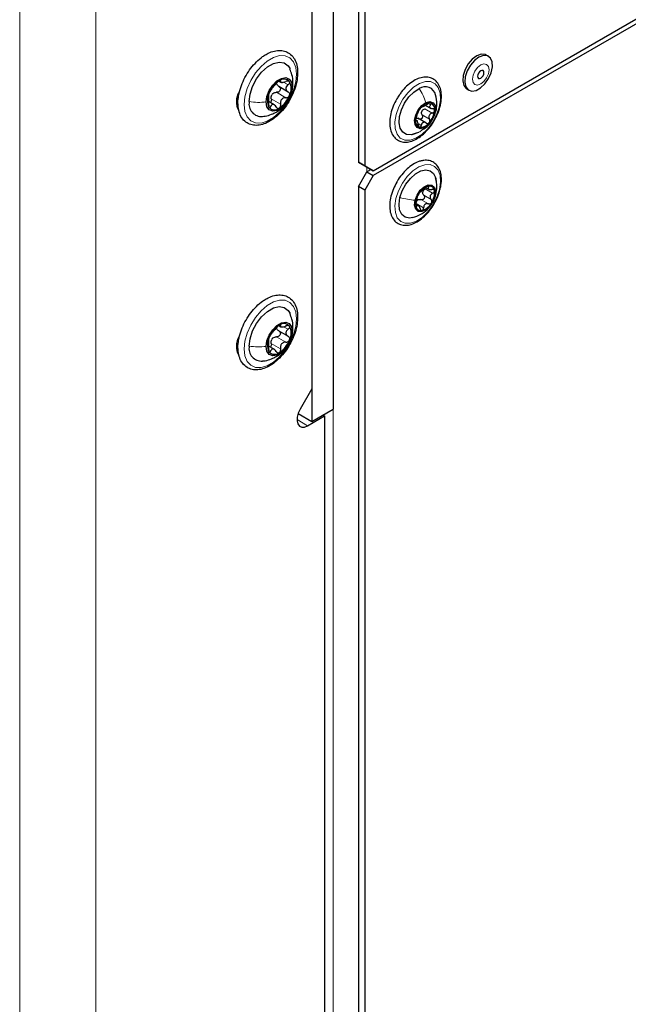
# Paper-space layout 'Blatt4' of a CAD drawing. Header units: millimetres. Extents: x 5 to 418, y 2 to 292.
# Tile 92 of 117: x 318 to 335, y 116 to 143. Entities that reach past the tile are written whole.
import ezdxf

# ---------------------------------------------------------------- set-up
doc = ezdxf.new("R2010")
doc.units = ezdxf.units.MM

psp = doc.layouts.new('Blatt4')

# ---------------------------------------------------------------- linework, layer by layer
at = {"color": 7, "linetype": 'Continuous', "lineweight": 18}
for p, q in [((318.065, 86.373), (318.065, 218.38)), ((320.186, 218.38), (320.186, 86.373)), ((326.786, 96.375), (326.786, 213.004)), ((325.304, 141.312), (325.328, 141.298)), ((325.412, 141.266), (325.538, 141.194)), ((325.666, 141.245), (325.652, 141.134)), ((325.214, 140.984), (325.474, 140.834)), ((324.099, 140.686), (324.145, 140.659)), ((324.988, 140.63), (325.054, 140.592)), ((325.069, 140.803), (325.328, 140.653)), ((329.439, 140.672), (329.499, 140.638)), ((329.266, 140.354), (329.472, 140.235)), ((329.342, 140.526), (329.548, 140.407)), ((329.086, 140.199), (329.101, 140.19)), ((329.172, 140.106), (329.244, 140.064)), ((327.729, 138.903), (327.729, 138.767)), ((329.311, 138.123), (329.518, 138.004)), ((329.353, 138.295), (329.559, 138.176)), ((329.413, 138.363), (329.447, 138.343)), ((329.647, 138.145), (329.627, 138.092)), ((329.103, 137.89), (329.309, 137.771)), ((329.235, 137.999), (329.441, 137.879)), ((329.104, 137.823), (329.12, 137.814)), ((325.304, 134.507), (325.328, 134.494)), ((325.412, 134.462), (325.538, 134.389)), ((325.666, 134.44), (325.652, 134.329)), ((325.069, 133.998), (325.328, 133.849)), ((325.214, 134.179), (325.474, 134.03)), ((324.099, 133.881), (324.145, 133.854)), ((324.988, 133.826), (325.054, 133.788)), ((326.079, 131.704), (325.784, 131.874))]:
    psp.add_line(p, q, dxfattribs=at)
at = {"color": 7, "linetype": 'Continuous', "lineweight": 25}
for p, q in [((326.786, 213.548), (326.786, 132.166)), ((326.196, 213.208), (326.196, 131.826)), ((326.196, 212.319), (326.196, 132.729)), ((327.493, 187.487), (327.493, 139.039)), ((327.67, 187.385), (327.67, 138.937)), ((327.905, 138.801), (347.044, 149.85)), ((347.044, 149.714), (327.905, 138.665)), ((331.112, 141.987), (331.053, 142.021)), ((325.275, 141.152), (325.536, 141.001)), ((325.286, 141.295), (325.334, 141.266)), ((324.172, 140.991), (324.18, 140.987)), ((330.509, 141.078), (330.568, 141.044)), ((324.108, 140.786), (324.149, 140.81)), ((325.144, 140.639), (324.994, 140.726)), ((325.518, 140.738), (325.541, 140.778)), ((329.364, 140.625), (329.52, 140.535)), ((329.139, 140.185), (329.085, 140.216)), ((329.372, 140.134), (329.144, 140.266)), ((328.986, 139.807), (329.176, 139.873)), ((327.493, 139.039), (327.67, 138.937)), ((327.729, 138.903), (327.493, 139.039)), ((327.67, 138.937), (327.905, 138.801)), ((327.493, 138.359), (327.729, 138.767)), ((327.905, 138.665), (327.67, 138.257)), ((327.905, 138.801), (327.729, 138.903)), ((327.846, 138.835), (327.729, 138.767)), ((327.729, 138.767), (327.905, 138.665)), ((327.67, 138.257), (327.493, 138.359)), ((327.493, 138.359), (327.493, 108.215)), ((327.67, 138.257), (327.67, 108.113)), ((329.365, 138.337), (329.452, 138.287)), ((329.162, 137.832), (329.09, 137.874)), ((325.275, 134.347), (325.536, 134.196)), ((325.286, 134.49), (325.334, 134.462)), ((324.108, 133.982), (324.149, 134.005)), ((324.172, 134.187), (324.18, 134.183)), ((325.144, 133.835), (324.994, 133.921)), ((325.518, 133.933), (325.541, 133.973)), ((326.196, 132.729), (325.87, 132.164)), ((326.196, 131.826), (326.786, 132.166)), ((325.816, 132.046), (326.196, 131.826)), ((326.079, 131.704), (326.55, 131.976)), ((326.55, 131.976), (326.503, 132.003)), ((326.55, 131.976), (326.55, 94.997))]:
    psp.add_line(p, q, dxfattribs=at)
at = {"color": 7, "linetype": 'Continuous', "lineweight": 18, "flags": 128}
for points in [[(325.772, 141.489), (325.751, 141.275), (325.689, 141.048), (325.588, 140.823), (325.457, 140.612), (325.301, 140.428), (325.13, 140.28), (324.953, 140.178), (324.782, 140.128), (324.626, 140.133), (324.495, 140.192), (324.395, 140.301), (324.332, 140.455), (324.311, 140.645), (324.332, 140.859), (324.395, 141.086), (324.495, 141.311), (324.626, 141.522), (324.782, 141.706), (324.953, 141.854), (325.13, 141.955), (325.301, 142.005), (325.457, 142.001), (325.588, 141.942), (325.689, 141.833), (325.751, 141.678), (325.772, 141.489)], [(330.687, 141.258), (330.737, 141.201), (330.811, 141.187), (330.899, 141.217), (330.986, 141.288), (331.061, 141.388), (331.11, 141.503), (331.128, 141.614), (331.11, 141.705), (331.061, 141.762), (330.986, 141.776), (330.899, 141.746), (330.811, 141.675), (330.737, 141.575), (330.687, 141.461), (330.67, 141.349), (330.687, 141.258)], [(329.092, 139.706), (328.93, 139.652), (328.782, 139.654), (328.659, 139.712), (328.568, 139.82), (328.517, 139.973), (328.508, 140.16), (328.543, 140.368), (328.619, 140.582), (328.73, 140.789), (328.869, 140.974), (329.027, 141.124), (329.193, 141.23), (329.356, 141.283), (329.504, 141.282), (329.627, 141.224), (329.717, 141.115), (329.769, 140.962), (329.777, 140.776), (329.742, 140.568), (329.667, 140.354), (329.556, 140.147), (329.416, 139.962), (329.258, 139.812), (329.092, 139.706)], [(329.748, 138.278), (329.677, 138.064), (329.569, 137.855), (329.433, 137.667), (329.276, 137.513), (329.111, 137.402), (328.947, 137.342), (328.797, 137.338), (328.671, 137.389), (328.576, 137.493), (328.521, 137.641), (328.507, 137.825), (328.537, 138.031), (328.608, 138.245), (328.716, 138.453), (328.853, 138.641), (329.009, 138.796), (329.175, 138.907), (329.338, 138.967), (329.488, 138.971), (329.615, 138.92), (329.709, 138.816), (329.765, 138.668), (329.778, 138.484), (329.748, 138.278)], [(325.772, 134.684), (325.751, 134.47), (325.689, 134.244), (325.588, 134.019), (325.457, 133.808), (325.301, 133.623), (325.13, 133.476), (324.953, 133.374), (324.782, 133.324), (324.626, 133.328), (324.495, 133.387), (324.395, 133.497), (324.332, 133.651), (324.311, 133.841), (324.332, 134.055), (324.395, 134.281), (324.495, 134.506), (324.626, 134.717), (324.782, 134.902), (324.953, 135.049), (325.13, 135.151), (325.301, 135.201), (325.457, 135.196), (325.588, 135.138), (325.689, 135.028), (325.751, 134.874), (325.772, 134.684)]]:
    psp.add_lwpolyline(points, dxfattribs=at)
at = {"color": 7, "linetype": 'Continuous', "lineweight": 25, "flags": 128}
for points in [[(331.053, 142.021), (331.023, 142.035), (330.913, 142.043), (330.789, 141.998), (330.663, 141.905), (330.551, 141.773), (330.463, 141.617), (330.41, 141.453), (330.397, 141.3), (330.425, 141.174)], [(330.484, 141.14), (330.552, 141.055), (330.65, 141.02), (330.769, 141.038), (330.895, 141.108), (331.016, 141.222), (331.118, 141.368), (331.189, 141.53), (331.223, 141.691), (331.215, 141.832), (331.166, 141.939), (331.082, 142.001), (330.972, 142.009), (330.848, 141.964), (330.722, 141.871), (330.61, 141.739), (330.522, 141.583), (330.469, 141.419), (330.456, 141.266), (330.484, 141.14)], [(324.452, 140.727), (324.476, 140.932), (324.546, 141.149), (324.656, 141.358), (324.797, 141.545), (324.958, 141.692), (325.125, 141.789), (325.286, 141.827), (325.427, 141.804), (325.537, 141.721), (325.589, 141.635)], [(330.817, 141.395), (330.836, 141.373), (330.865, 141.368), (330.899, 141.38), (330.933, 141.407), (330.961, 141.446), (330.98, 141.49), (330.987, 141.533), (330.98, 141.568), (330.961, 141.59), (330.933, 141.595), (330.899, 141.584), (330.865, 141.556), (330.836, 141.518), (330.817, 141.473), (330.81, 141.431), (330.817, 141.395)], [(324.926, 140.715), (324.948, 140.871), (325.011, 141.033), (325.108, 141.182), (325.226, 141.3), (325.352, 141.373), (325.471, 141.392), (325.567, 141.354), (325.63, 141.264), (325.652, 141.134)], [(325.652, 141.134), (325.63, 140.978), (325.567, 140.815), (325.471, 140.666), (325.352, 140.548), (325.226, 140.475), (325.108, 140.456), (325.011, 140.494), (324.948, 140.584), (324.926, 140.715)], [(330.425, 141.174), (330.493, 141.089), (330.509, 141.078)], [(324.156, 140.953), (324.169, 140.946), (324.171, 140.945)], [(329.102, 139.847), (328.958, 139.802), (328.829, 139.81), (328.725, 139.872), (328.655, 139.982), (328.625, 140.131), (328.637, 140.308), (328.69, 140.497), (328.779, 140.685), (328.898, 140.854), (329.037, 140.993), (329.184, 141.089)], [(329.326, 140), (329.216, 139.972), (329.127, 140.002), (329.072, 140.085), (329.058, 140.208), (329.089, 140.352), (329.16, 140.496), (329.259, 140.617), (329.372, 140.698)], [(329.372, 140.698), (329.482, 140.725), (329.571, 140.695), (329.626, 140.613), (329.64, 140.49), (329.609, 140.346), (329.538, 140.202), (329.439, 140.08), (329.326, 140)], [(328.649, 138.054), (328.714, 138.244), (328.814, 138.427), (328.94, 138.588), (329.083, 138.714), (329.23, 138.795), (329.371, 138.824), (329.493, 138.798), (329.586, 138.721), (329.644, 138.597), (329.661, 138.473)], [(329.071, 137.979), (329.127, 138.125), (329.216, 138.258), (329.326, 138.358), (329.439, 138.408), (329.538, 138.401), (329.609, 138.339), (329.64, 138.23), (329.627, 138.092)], [(329.008, 137.498), (328.915, 137.485), (328.793, 137.51), (328.699, 137.588), (328.641, 137.712), (328.624, 137.871), (328.649, 138.054)], [(329.627, 138.092), (329.571, 137.945), (329.482, 137.812), (329.372, 137.713), (329.259, 137.663), (329.16, 137.67), (329.089, 137.732), (329.058, 137.84), (329.071, 137.979)], [(324.452, 133.922), (324.476, 134.128), (324.546, 134.344), (324.656, 134.554), (324.797, 134.74), (324.958, 134.888), (325.125, 134.984), (325.286, 135.023), (325.427, 134.999), (325.537, 134.916), (325.589, 134.83)], [(324.926, 133.91), (324.948, 134.066), (325.011, 134.228), (325.108, 134.378), (325.226, 134.496), (325.352, 134.569), (325.471, 134.587), (325.567, 134.55), (325.63, 134.46), (325.652, 134.329)], [(325.652, 134.329), (325.63, 134.173), (325.567, 134.011), (325.471, 133.861), (325.352, 133.743), (325.226, 133.67), (325.108, 133.652), (325.011, 133.69), (324.948, 133.779), (324.926, 133.91)], [(324.156, 134.148), (324.169, 134.141), (324.171, 134.14)], [(325.87, 132.164), (325.819, 132.054), (325.79, 131.944), (325.785, 131.841), (325.806, 131.757), (325.851, 131.697), (325.915, 131.667), (325.993, 131.669), (326.079, 131.704)]]:
    psp.add_lwpolyline(points, dxfattribs=at)
at = {"color": 7, "linetype": 'Continuous', "lineweight": 25}
for centre, radius, start, end in [((325.675, 140.702), 0.716, 122.638, 159.7729), ((325.419, 141.146), 0.205, 40.5328, 129.2482), ((325.194, 141.089), 0.426, 333.4364, 26.5636), ((329.352, 140.84), 0.3, 13.9154, 124.1076), ((324.591, 140.725), 0.496, 147.562, 209.9846), ((325.384, 140.759), 0.426, 153.4364, 206.5636), ((325.301, 140.77), 0.263, 135.2838, 147.1271), ((324.903, 141.146), 0.716, 302.638, 339.7729), ((324.802, 140.664), 0.355, 169.7453, 273.6168), ((329.484, 140.383), 0.305, 87.1268, 144.6621), ((329.438, 140.518), 0.18, 346.7578, 70.0586), ((325.159, 140.702), 0.205, 220.5328, 309.2482), ((329.678, 140.16), 0.596, 137.9502, 174.2104), ((329.458, 140.369), 0.218, 149.3046, 162.856), ((329.02, 140.537), 0.596, 317.9502, 354.2104), ((329.26, 140.179), 0.18, 166.7578, 250.0586), ((329.214, 140.315), 0.305, 267.1268, 324.6621), ((329.581, 137.882), 0.495, 145.857, 187.061), ((329.564, 137.948), 0.447, 107.4129, 151.62), ((329.459, 138.174), 0.181, 158.7669, 174.1511), ((329.465, 138.233), 0.144, 6.2418, 103.7145), ((329.117, 138.188), 0.495, 325.857, 7.061), ((329.244, 137.86), 0.163, 121.2642, 137.7687), ((329.134, 138.123), 0.447, 287.4129, 331.62), ((329.233, 137.837), 0.144, 186.2418, 283.7145), ((325.419, 134.342), 0.205, 40.5328, 129.2482), ((325.675, 133.897), 0.716, 122.638, 159.7729), ((325.194, 134.285), 0.426, 333.4364, 26.5636), ((324.591, 133.921), 0.496, 147.562, 209.9846), ((325.384, 133.955), 0.426, 153.4364, 206.5636), ((325.301, 133.965), 0.263, 135.2838, 147.1271), ((324.903, 134.342), 0.716, 302.638, 339.7729), ((324.802, 133.859), 0.355, 169.7453, 273.6168), ((325.159, 133.897), 0.205, 220.5328, 309.2482)]:
    psp.add_arc(centre, radius, start, end, dxfattribs=at)
for points, knots in [([(324.921, 142.038), (324.889, 142.019), (324.799, 141.962), (324.654, 141.838), (324.496, 141.659), (324.361, 141.455), (324.253, 141.235), (324.177, 141.009), (324.138, 140.786), (324.139, 140.577), (324.181, 140.39), (324.264, 140.236), (324.386, 140.126), (324.532, 140.068), (324.693, 140.059), (324.864, 140.097), (325.04, 140.181), (325.214, 140.309), (325.379, 140.474), (325.525, 140.669), (325.646, 140.883), (325.736, 141.108), (325.791, 141.333), (325.808, 141.549), (325.785, 141.747), (325.719, 141.917), (325.613, 142.047), (325.476, 142.128), (325.32, 142.159), (325.153, 142.141), (325.019, 142.092), (324.941, 142.049), (324.921, 142.038)], [0, 0, 0, 0, 0.018673, 0.053858, 0.088978, 0.124026, 0.159069, 0.19418, 0.229444, 0.26495, 0.300703, 0.336174, 0.3704, 0.403215, 0.435664, 0.4689, 0.503345, 0.538446, 0.573603, 0.608677, 0.643711, 0.678787, 0.713972, 0.749363, 0.785021, 0.82072, 0.8556, 0.888944, 0.92147, 0.95423, 0.98818, 1, 1, 1, 1]), ([(325.668, 141.245), (325.669, 141.253), (325.675, 141.33), (325.652, 141.463), (325.607, 141.579), (325.587, 141.631)], [0, 0, 0, 0, 0.065834, 0.577858, 1, 1, 1, 1]), ([(329.801, 140.804), (329.803, 140.839), (329.806, 140.939), (329.781, 141.091), (329.711, 141.241), (329.602, 141.348), (329.466, 141.405), (329.315, 141.412), (329.156, 141.371), (328.992, 141.286), (328.832, 141.156), (328.707, 141.025), (328.647, 140.932), (328.628, 140.903)], [0, 0, 0, 0, 0.054225, 0.157671, 0.2612, 0.361592, 0.457467, 0.551946, 0.648736, 0.749114, 0.851198, 0.953259, 1, 1, 1, 1]), ([(325.054, 141.043), (325.062, 141.052), (325.073, 141.067), (325.096, 141.098), (325.116, 141.124), (325.139, 141.151), (325.169, 141.186), (325.187, 141.209), (325.2, 141.224)], [0, 0, 0, 0, 0.249219, 0.374357, 0.498947, 0.62402, 0.749767, 1, 1, 1, 1]), ([(325.289, 141.305), (325.281, 141.3), (325.265, 141.29), (325.239, 141.268), (325.217, 141.245), (325.205, 141.231), (325.2, 141.224)], [0, 0, 0, 0, 0.24999, 0.499611, 0.749127, 1, 1, 1, 1]), ([(325.279, 141.149), (325.287, 141.144), (325.303, 141.133), (325.318, 141.109), (325.323, 141.079), (325.317, 141.048), (325.3, 141.019), (325.275, 140.998), (325.245, 140.985), (325.225, 140.984), (325.214, 140.984)], [0, 0, 0, 0, 0.1252122, 0.2494682, 0.3743102, 0.49905, 0.6238871, 0.7493816, 0.8744372, 1, 1, 1, 1]), ([(325.279, 141.149), (325.264, 141.158), (325.236, 141.176), (325.224, 141.205), (325.217, 141.219)], [0, 0, 0, 0, 0.500609, 1, 1, 1, 1]), ([(325.328, 141.298), (325.329, 141.302), (325.332, 141.311), (325.325, 141.317), (325.311, 141.316), (325.296, 141.309), (325.289, 141.305)], [0, 0, 0, 0, 0.249853, 0.499901, 0.750114, 1, 1, 1, 1]), ([(325.328, 141.298), (325.326, 141.289), (325.322, 141.275), (325.336, 141.265), (325.353, 141.26), (325.378, 141.261), (325.418, 141.266), (325.452, 141.277), (325.474, 141.285)], [0, 0, 0, 0, 0.24922, 0.374358, 0.498948, 0.624021, 0.749768, 1, 1, 1, 1]), ([(325.538, 141.194), (325.521, 141.179), (325.495, 141.157), (325.477, 141.121), (325.472, 141.092), (325.477, 141.064), (325.495, 141.029), (325.521, 141.011), (325.538, 141)], [0, 0, 0, 0, 0.249194, 0.37433, 0.498925, 0.624004, 0.749757, 1, 1, 1, 1]), ([(325.575, 141.28), (325.57, 141.284), (325.56, 141.294), (325.534, 141.298), (325.504, 141.296), (325.484, 141.289), (325.474, 141.285)], [0, 0, 0, 0, 0.249858, 0.499467, 0.749011, 1, 1, 1, 1]), ([(325.538, 141.194), (325.546, 141.2), (325.562, 141.214), (325.577, 141.237), (325.583, 141.261), (325.578, 141.273), (325.575, 141.28)], [0, 0, 0, 0, 0.249806, 0.500054, 0.750309, 1, 1, 1, 1]), ([(325.541, 140.778), (325.56, 140.81), (325.615, 140.9), (325.66, 141.06), (325.665, 141.186), (325.668, 141.245)], [0, 0, 0, 0, 0.2269443, 0.643455, 1, 1, 1, 1]), ([(325.003, 140.95), (325, 140.94), (324.993, 140.92), (324.988, 140.897), (324.986, 140.882), (324.989, 140.879), (324.99, 140.877)], [0, 0, 0, 0, 0.250032, 0.499632, 0.749228, 1, 1, 1, 1]), ([(324.99, 140.683), (324.993, 140.706), (324.996, 140.741), (324.998, 140.787), (324.998, 140.818), (324.998, 140.844), (324.996, 140.869), (324.993, 140.874), (324.99, 140.877)], [0, 0, 0, 0, 0.2491937, 0.3743301, 0.4989253, 0.6240038, 0.7497569, 1, 1, 1, 1]), ([(325.054, 141.043), (325.051, 141.039), (325.044, 141.03), (325.031, 141.008), (325.016, 140.98), (325.007, 140.96), (325.003, 140.95)], [0, 0, 0, 0, 0.249816, 0.499908, 0.75012, 1, 1, 1, 1]), ([(325.069, 140.803), (325.066, 140.822), (325.062, 140.859), (325.074, 140.895), (325.081, 140.912)], [0, 0, 0, 0, 0.5006464, 1, 1, 1, 1]), ([(325.115, 140.955), (325.13, 140.964), (325.161, 140.983), (325.197, 140.984), (325.214, 140.984)], [0, 0, 0, 0, 0.49811, 1, 1, 1, 1]), ([(325.474, 140.834), (325.484, 140.835), (325.504, 140.835), (325.534, 140.848), (325.56, 140.869), (325.57, 140.889), (325.575, 140.899)], [0, 0, 0, 0, 0.249816, 0.499908, 0.75012, 1, 1, 1, 1]), ([(325.575, 140.899), (325.578, 140.909), (325.583, 140.929), (325.577, 140.959), (325.562, 140.984), (325.546, 140.994), (325.538, 141)], [0, 0, 0, 0, 0.250032, 0.4996317, 0.7492275, 1, 1, 1, 1]), ([(328.628, 140.903), (328.605, 140.869), (328.538, 140.774), (328.456, 140.597), (328.389, 140.387), (328.359, 140.181), (328.369, 139.991), (328.42, 139.826), (328.512, 139.698), (328.639, 139.618), (328.784, 139.589), (328.939, 139.609), (329.102, 139.674), (329.265, 139.784), (329.419, 139.934), (329.53, 140.07), (329.578, 140.159), (329.59, 140.18)], [0, 0, 0, 0, 0.039468, 0.112403, 0.185495, 0.258939, 0.332932, 0.407345, 0.480558, 0.550553, 0.618428, 0.686697, 0.757537, 0.830301, 0.903468, 0.976474, 1, 1, 1, 1]), ([(329.604, 140.332), (329.621, 140.374), (329.664, 140.475), (329.686, 140.678), (329.659, 140.828), (329.643, 140.914)], [0, 0, 0, 0, 0.230744, 0.554926, 1, 1, 1, 1]), ([(324.99, 140.683), (324.989, 140.673), (324.986, 140.651), (324.988, 140.619), (324.993, 140.588), (325, 140.575), (325.003, 140.569)], [0, 0, 0, 0, 0.249806, 0.500054, 0.750309, 1, 1, 1, 1]), ([(325.003, 140.569), (325.007, 140.564), (325.016, 140.555), (325.03, 140.557), (325.044, 140.569), (325.051, 140.585), (325.054, 140.592)], [0, 0, 0, 0, 0.249858, 0.499467, 0.749011, 1, 1, 1, 1]), ([(325.069, 140.803), (325.07, 140.792), (325.073, 140.77), (325.066, 140.738), (325.054, 140.713), (325.043, 140.704), (325.038, 140.7)], [0, 0, 0, 0, 0.278955, 0.555759, 0.833842, 1, 1, 1, 1]), ([(325.2, 140.579), (325.188, 140.597), (325.169, 140.623), (325.139, 140.643), (325.117, 140.65), (325.096, 140.647), (325.073, 140.632), (325.062, 140.608), (325.054, 140.592)], [0, 0, 0, 0, 0.24922, 0.374358, 0.498948, 0.624021, 0.749768, 1, 1, 1, 1]), ([(325.2, 140.579), (325.205, 140.571), (325.217, 140.554), (325.239, 140.539), (325.265, 140.533), (325.281, 140.54), (325.289, 140.543)], [0, 0, 0, 0, 0.2498531, 0.4999013, 0.7501145, 1, 1, 1, 1]), ([(325.202, 140.434), (325.265, 140.472), (325.342, 140.52), (325.4, 140.589), (325.411, 140.602)], [0, 0, 0, 0, 0.813012, 1, 1, 1, 1]), ([(325.289, 140.543), (325.296, 140.549), (325.311, 140.56), (325.325, 140.588), (325.332, 140.621), (325.329, 140.642), (325.328, 140.653)], [0, 0, 0, 0, 0.24999, 0.499611, 0.749127, 1, 1, 1, 1]), ([(325.474, 140.834), (325.452, 140.833), (325.419, 140.832), (325.379, 140.81), (325.353, 140.787), (325.336, 140.757), (325.322, 140.712), (325.326, 140.677), (325.328, 140.653)], [0, 0, 0, 0, 0.249219, 0.374357, 0.498947, 0.62402, 0.749767, 1, 1, 1, 1]), ([(329.279, 140.591), (329.278, 140.592), (329.276, 140.594), (329.266, 140.589), (329.252, 140.577), (329.241, 140.565), (329.235, 140.56)], [0, 0, 0, 0, 0.249807, 0.500055, 0.750309, 1, 1, 1, 1]), ([(329.279, 140.591), (329.282, 140.59), (329.286, 140.587), (329.303, 140.594), (329.32, 140.602), (329.342, 140.613), (329.374, 140.63), (329.398, 140.646), (329.414, 140.657)], [0, 0, 0, 0, 0.249168, 0.374303, 0.498903, 0.623987, 0.749746, 1, 1, 1, 1]), ([(329.499, 140.688), (329.494, 140.688), (329.482, 140.689), (329.459, 140.682), (329.435, 140.671), (329.421, 140.661), (329.414, 140.657)], [0, 0, 0, 0, 0.250033, 0.499632, 0.749228, 1, 1, 1, 1]), ([(329.499, 140.638), (329.49, 140.626), (329.476, 140.608), (329.473, 140.585), (329.477, 140.568), (329.49, 140.553), (329.514, 140.537), (329.54, 140.533), (329.557, 140.531)], [0, 0, 0, 0, 0.249199, 0.374336, 0.49893, 0.624007, 0.749759, 1, 1, 1, 1]), ([(329.499, 140.638), (329.503, 140.644), (329.512, 140.655), (329.516, 140.67), (329.513, 140.683), (329.504, 140.686), (329.499, 140.688)], [0, 0, 0, 0, 0.249815, 0.499908, 0.75012, 1, 1, 1, 1]), ([(329.59, 140.18), (329.616, 140.224), (329.682, 140.334), (329.752, 140.523), (329.791, 140.688), (329.799, 140.779), (329.801, 140.804)], [0, 0, 0, 0, 0.221281, 0.548378, 0.876587, 1, 1, 1, 1]), ([(324.826, 140.314), (324.849, 140.315), (324.934, 140.321), (325.062, 140.362), (325.16, 140.412), (325.202, 140.434)], [0, 0, 0, 0, 0.1699772, 0.6459134, 1, 1, 1, 1]), ([(329.109, 140.314), (329.107, 140.307), (329.101, 140.295), (329.094, 140.271), (329.087, 140.244), (329.086, 140.228), (329.085, 140.22)], [0, 0, 0, 0, 0.249852, 0.499902, 0.750115, 1, 1, 1, 1]), ([(329.109, 140.314), (329.115, 140.327), (329.124, 140.348), (329.138, 140.382), (329.149, 140.408), (329.16, 140.433), (329.174, 140.462), (329.181, 140.476), (329.186, 140.486)], [0, 0, 0, 0, 0.249201, 0.374338, 0.498932, 0.624008, 0.74976, 1, 1, 1, 1]), ([(329.266, 140.354), (329.269, 140.346), (329.276, 140.331), (329.278, 140.305), (329.272, 140.279), (329.258, 140.256), (329.238, 140.241), (329.215, 140.234), (329.192, 140.237), (329.179, 140.245), (329.172, 140.249)], [0, 0, 0, 0, 0.125221, 0.249481, 0.374324, 0.499061, 0.623895, 0.749387, 0.87444, 1, 1, 1, 1]), ([(329.235, 140.56), (329.229, 140.553), (329.218, 140.54), (329.203, 140.518), (329.192, 140.5), (329.188, 140.491), (329.186, 140.486)], [0, 0, 0, 0, 0.249857, 0.499466, 0.749011, 1, 1, 1, 1]), ([(329.266, 140.354), (329.26, 140.366), (329.248, 140.391), (329.249, 140.419), (329.25, 140.434)], [0, 0, 0, 0, 0.501552, 1, 1, 1, 1]), ([(329.271, 140.481), (329.281, 140.491), (329.301, 140.512), (329.329, 140.521), (329.342, 140.526)], [0, 0, 0, 0, 0.498457, 1, 1, 1, 1]), ([(329.548, 140.407), (329.531, 140.4), (329.505, 140.39), (329.477, 140.364), (329.462, 140.34), (329.455, 140.313), (329.454, 140.276), (329.465, 140.251), (329.472, 140.235)], [0, 0, 0, 0, 0.249201, 0.374338, 0.498932, 0.624008, 0.74976, 1, 1, 1, 1]), ([(329.548, 140.407), (329.557, 140.41), (329.573, 140.417), (329.594, 140.433), (329.609, 140.454), (329.612, 140.47), (329.613, 140.477)], [0, 0, 0, 0, 0.249852, 0.499902, 0.750115, 1, 1, 1, 1]), ([(329.613, 140.477), (329.613, 140.484), (329.612, 140.499), (329.599, 140.516), (329.58, 140.527), (329.565, 140.53), (329.557, 140.531)], [0, 0, 0, 0, 0.2499907, 0.4996106, 0.7491271, 1, 1, 1, 1]), ([(329.085, 140.22), (329.085, 140.214), (329.084, 140.2), (329.088, 140.188), (329.094, 140.184), (329.099, 140.188), (329.101, 140.19)], [0, 0, 0, 0, 0.249991, 0.499611, 0.749127, 1, 1, 1, 1]), ([(329.159, 140.083), (329.156, 140.101), (329.152, 140.129), (329.142, 140.161), (329.134, 140.18), (329.125, 140.193), (329.114, 140.2), (329.106, 140.194), (329.101, 140.19)], [0, 0, 0, 0, 0.249199, 0.374336, 0.49893, 0.624007, 0.749759, 1, 1, 1, 1]), ([(329.105, 140.27), (329.116, 140.27), (329.14, 140.269), (329.162, 140.256), (329.172, 140.249)], [0, 0, 0, 0, 0.498459, 1, 1, 1, 1]), ([(329.159, 140.083), (329.16, 140.074), (329.163, 140.057), (329.171, 140.034), (329.183, 140.016), (329.194, 140.012), (329.199, 140.01)], [0, 0, 0, 0, 0.249815, 0.499908, 0.75012, 1, 1, 1, 1]), ([(329.199, 140.01), (329.204, 140.01), (329.214, 140.009), (329.228, 140.022), (329.239, 140.04), (329.242, 140.056), (329.244, 140.064)], [0, 0, 0, 0, 0.250033, 0.499632, 0.749228, 1, 1, 1, 1]), ([(329.379, 140.13), (329.364, 140.138), (329.343, 140.151), (329.312, 140.152), (329.291, 140.146), (329.273, 140.133), (329.254, 140.108), (329.248, 140.082), (329.244, 140.064)], [0, 0, 0, 0, 0.249168, 0.374303, 0.498903, 0.623987, 0.749746, 1, 1, 1, 1]), ([(329.262, 139.937), (329.33, 139.978), (329.435, 140.04), (329.499, 140.142), (329.521, 140.178)], [0, 0, 0, 0, 0.65202, 1, 1, 1, 1]), ([(329.379, 140.13), (329.385, 140.126), (329.399, 140.118), (329.421, 140.115), (329.444, 140.121), (329.457, 140.132), (329.463, 140.138)], [0, 0, 0, 0, 0.249807, 0.500055, 0.750309, 1, 1, 1, 1]), ([(329.463, 140.138), (329.468, 140.145), (329.478, 140.159), (329.484, 140.186), (329.482, 140.212), (329.475, 140.227), (329.472, 140.235)], [0, 0, 0, 0, 0.249857, 0.499466, 0.749011, 1, 1, 1, 1]), ([(329.263, 139.082), (329.233, 139.075), (329.149, 139.053), (329.007, 138.981), (328.844, 138.857), (328.697, 138.694), (328.6, 138.565), (328.563, 138.49), (328.559, 138.483)], [0, 0, 0, 0, 0.115999, 0.329645, 0.545509, 0.761517, 0.977051, 1, 1, 1, 1]), ([(329.761, 138.27), (329.772, 138.313), (329.802, 138.426), (329.808, 138.6), (329.781, 138.78), (329.709, 138.929), (329.6, 139.036), (329.463, 139.092), (329.347, 139.097), (329.28, 139.085), (329.263, 139.082)], [0, 0, 0, 0, 0.090893, 0.238892, 0.388056, 0.536971, 0.681293, 0.819148, 0.95508, 1, 1, 1, 1]), ([(328.559, 138.483), (328.527, 138.423), (328.459, 138.296), (328.394, 138.091), (328.36, 137.885), (328.366, 137.693), (328.414, 137.525), (328.503, 137.394), (328.627, 137.309), (328.771, 137.276), (328.925, 137.292), (329.087, 137.353), (329.251, 137.459), (329.407, 137.606), (329.547, 137.783), (329.661, 137.981), (329.734, 138.148), (329.755, 138.243), (329.761, 138.27)], [0, 0, 0, 0, 0.05907, 0.125313, 0.191857, 0.258888, 0.326355, 0.392904, 0.456623, 0.518201, 0.579948, 0.643959, 0.70983, 0.776165, 0.842361, 0.908464, 0.974638, 1, 1, 1, 1]), ([(329.652, 138.143), (329.664, 138.213), (329.691, 138.365), (329.659, 138.52), (329.642, 138.604)], [0, 0, 0, 0, 0.4596623, 1, 1, 1, 1]), ([(329.003, 137.497), (329.081, 137.523), (329.209, 137.567), (329.385, 137.69), (329.51, 137.827), (329.606, 137.991), (329.636, 138.092), (329.652, 138.143)], [0, 0, 0, 0, 0.2540019, 0.4186259, 0.6601154, 0.8286281, 1, 1, 1, 1]), ([(329.171, 138.16), (329.167, 138.152), (329.158, 138.137), (329.148, 138.116), (329.142, 138.099), (329.141, 138.093), (329.14, 138.09)], [0, 0, 0, 0, 0.250033, 0.499632, 0.749228, 1, 1, 1, 1]), ([(329.217, 138.214), (329.215, 138.213), (329.21, 138.211), (329.199, 138.199), (329.185, 138.182), (329.176, 138.167), (329.171, 138.16)], [0, 0, 0, 0, 0.249815, 0.499908, 0.75012, 1, 1, 1, 1]), ([(329.217, 138.214), (329.221, 138.217), (329.229, 138.221), (329.248, 138.237), (329.266, 138.252), (329.286, 138.269), (329.316, 138.293), (329.336, 138.311), (329.349, 138.323)], [0, 0, 0, 0, 0.249199, 0.374336, 0.49893, 0.624007, 0.749759, 1, 1, 1, 1]), ([(329.311, 138.123), (329.316, 138.116), (329.326, 138.104), (329.333, 138.08), (329.332, 138.054), (329.322, 138.029), (329.304, 138.009), (329.282, 137.997), (329.258, 137.993), (329.242, 137.997), (329.235, 137.999)], [0, 0, 0, 0, 0.125193, 0.249438, 0.374279, 0.499024, 0.623869, 0.749369, 0.87443, 1, 1, 1, 1]), ([(329.311, 138.123), (329.303, 138.133), (329.286, 138.153), (329.282, 138.179), (329.279, 138.192)], [0, 0, 0, 0, 0.50155, 1, 1, 1, 1]), ([(329.291, 138.239), (329.299, 138.251), (329.315, 138.273), (329.34, 138.288), (329.353, 138.295)], [0, 0, 0, 0, 0.498459, 1, 1, 1, 1]), ([(329.431, 138.374), (329.424, 138.372), (329.411, 138.368), (329.389, 138.355), (329.367, 138.34), (329.355, 138.329), (329.349, 138.323)], [0, 0, 0, 0, 0.249991, 0.499611, 0.749127, 1, 1, 1, 1]), ([(329.447, 138.343), (329.45, 138.348), (329.455, 138.358), (329.454, 138.369), (329.447, 138.375), (329.436, 138.374), (329.431, 138.374)], [0, 0, 0, 0, 0.249852, 0.499902, 0.750115, 1, 1, 1, 1]), ([(329.447, 138.343), (329.441, 138.333), (329.433, 138.317), (329.437, 138.3), (329.447, 138.289), (329.464, 138.281), (329.493, 138.275), (329.52, 138.278), (329.537, 138.28)], [0, 0, 0, 0, 0.249201, 0.3743378, 0.4989316, 0.6240084, 0.74976, 1, 1, 1, 1]), ([(329.559, 138.176), (329.543, 138.166), (329.519, 138.151), (329.497, 138.122), (329.487, 138.098), (329.485, 138.072), (329.491, 138.037), (329.507, 138.017), (329.518, 138.004)], [0, 0, 0, 0, 0.249168, 0.374303, 0.498903, 0.623987, 0.749746, 1, 1, 1, 1]), ([(329.608, 138.249), (329.606, 138.255), (329.602, 138.267), (329.584, 138.278), (329.562, 138.283), (329.546, 138.281), (329.537, 138.28)], [0, 0, 0, 0, 0.249857, 0.499466, 0.749011, 1, 1, 1, 1]), ([(329.559, 138.176), (329.567, 138.18), (329.582, 138.189), (329.599, 138.208), (329.609, 138.229), (329.609, 138.243), (329.608, 138.249)], [0, 0, 0, 0, 0.249807, 0.500055, 0.750309, 1, 1, 1, 1]), ([(329.099, 137.918), (329.097, 137.91), (329.092, 137.895), (329.088, 137.869), (329.087, 137.842), (329.089, 137.828), (329.09, 137.821)], [0, 0, 0, 0, 0.249807, 0.500055, 0.750309, 1, 1, 1, 1]), ([(329.099, 137.918), (329.103, 137.935), (329.11, 137.959), (329.118, 137.996), (329.124, 138.023), (329.13, 138.047), (329.137, 138.073), (329.139, 138.084), (329.14, 138.09)], [0, 0, 0, 0, 0.249168, 0.374303, 0.498903, 0.623987, 0.749746, 1, 1, 1, 1]), ([(329.103, 137.89), (329.103, 137.904), (329.105, 137.933), (329.118, 137.957), (329.124, 137.969)], [0, 0, 0, 0, 0.501552, 1, 1, 1, 1]), ([(329.211, 137.751), (329.205, 137.768), (329.195, 137.793), (329.178, 137.818), (329.164, 137.832), (329.151, 137.837), (329.136, 137.835), (329.126, 137.823), (329.12, 137.814)], [0, 0, 0, 0, 0.249201, 0.3743378, 0.4989316, 0.6240084, 0.74976, 1, 1, 1, 1]), ([(329.16, 137.999), (329.172, 138.002), (329.197, 138.009), (329.222, 138.002), (329.235, 137.999)], [0, 0, 0, 0, 0.498457, 1, 1, 1, 1]), ([(329.441, 137.879), (329.425, 137.883), (329.4, 137.889), (329.367, 137.881), (329.346, 137.869), (329.329, 137.849), (329.313, 137.817), (329.31, 137.789), (329.309, 137.771)], [0, 0, 0, 0, 0.249199, 0.374336, 0.49893, 0.624007, 0.749759, 1, 1, 1, 1]), ([(329.441, 137.879), (329.449, 137.878), (329.464, 137.874), (329.488, 137.878), (329.511, 137.89), (329.521, 137.904), (329.527, 137.911)], [0, 0, 0, 0, 0.249815, 0.499908, 0.75012, 1, 1, 1, 1]), ([(329.527, 137.911), (329.531, 137.919), (329.538, 137.935), (329.539, 137.961), (329.533, 137.985), (329.523, 137.997), (329.518, 138.004)], [0, 0, 0, 0, 0.250033, 0.499632, 0.749228, 1, 1, 1, 1]), ([(329.09, 137.821), (329.091, 137.816), (329.095, 137.805), (329.103, 137.799), (329.112, 137.802), (329.117, 137.81), (329.12, 137.814)], [0, 0, 0, 0, 0.249857, 0.499466, 0.749011, 1, 1, 1, 1]), ([(329.211, 137.751), (329.214, 137.743), (329.219, 137.726), (329.233, 137.708), (329.249, 137.696), (329.261, 137.697), (329.268, 137.697)], [0, 0, 0, 0, 0.249852, 0.499902, 0.750115, 1, 1, 1, 1]), ([(329.268, 137.697), (329.273, 137.699), (329.285, 137.703), (329.298, 137.721), (329.307, 137.744), (329.308, 137.762), (329.309, 137.771)], [0, 0, 0, 0, 0.249991, 0.499611, 0.749127, 1, 1, 1, 1]), ([(324.921, 135.234), (324.889, 135.214), (324.799, 135.158), (324.654, 135.033), (324.496, 134.855), (324.361, 134.65), (324.253, 134.43), (324.177, 134.204), (324.138, 133.982), (324.139, 133.772), (324.181, 133.586), (324.264, 133.432), (324.386, 133.322), (324.532, 133.263), (324.693, 133.254), (324.864, 133.292), (325.04, 133.377), (325.214, 133.504), (325.379, 133.67), (325.525, 133.864), (325.646, 134.079), (325.736, 134.303), (325.791, 134.529), (325.808, 134.745), (325.785, 134.943), (325.719, 135.112), (325.613, 135.243), (325.476, 135.324), (325.32, 135.354), (325.153, 135.336), (325.019, 135.287), (324.941, 135.245), (324.921, 135.234)], [0, 0, 0, 0, 0.018673, 0.053858, 0.088978, 0.124026, 0.159069, 0.19418, 0.229444, 0.26495, 0.300703, 0.336174, 0.3704, 0.403215, 0.435664, 0.4689, 0.503345, 0.538446, 0.573603, 0.608677, 0.643711, 0.678787, 0.713972, 0.749363, 0.785021, 0.82072, 0.8556, 0.888944, 0.92147, 0.95423, 0.98818, 1, 1, 1, 1]), ([(325.668, 134.44), (325.669, 134.449), (325.675, 134.525), (325.652, 134.659), (325.607, 134.774), (325.587, 134.826)], [0, 0, 0, 0, 0.065834, 0.577858, 1, 1, 1, 1]), ([(325.054, 134.238), (325.062, 134.248), (325.073, 134.262), (325.096, 134.293), (325.116, 134.319), (325.139, 134.346), (325.169, 134.382), (325.187, 134.404), (325.2, 134.419)], [0, 0, 0, 0, 0.249219, 0.374357, 0.498947, 0.62402, 0.749767, 1, 1, 1, 1]), ([(325.289, 134.501), (325.281, 134.495), (325.265, 134.485), (325.239, 134.463), (325.217, 134.44), (325.205, 134.426), (325.2, 134.419)], [0, 0, 0, 0, 0.24999, 0.499611, 0.749127, 1, 1, 1, 1]), ([(325.279, 134.345), (325.287, 134.34), (325.303, 134.329), (325.318, 134.304), (325.323, 134.275), (325.317, 134.243), (325.3, 134.215), (325.275, 134.193), (325.245, 134.18), (325.225, 134.18), (325.214, 134.179)], [0, 0, 0, 0, 0.125212, 0.249468, 0.37431, 0.49905, 0.623887, 0.749382, 0.874437, 1, 1, 1, 1]), ([(325.279, 134.345), (325.264, 134.354), (325.236, 134.372), (325.224, 134.4), (325.217, 134.415)], [0, 0, 0, 0, 0.500609, 1, 1, 1, 1]), ([(325.328, 134.494), (325.329, 134.498), (325.332, 134.507), (325.325, 134.513), (325.311, 134.512), (325.296, 134.504), (325.289, 134.501)], [0, 0, 0, 0, 0.249853, 0.499901, 0.750114, 1, 1, 1, 1]), ([(325.328, 134.494), (325.326, 134.484), (325.322, 134.47), (325.336, 134.46), (325.353, 134.456), (325.378, 134.456), (325.418, 134.462), (325.452, 134.473), (325.474, 134.481)], [0, 0, 0, 0, 0.2492203, 0.374358, 0.498948, 0.6240206, 0.749768, 1, 1, 1, 1]), ([(325.538, 134.389), (325.521, 134.375), (325.495, 134.353), (325.477, 134.316), (325.472, 134.288), (325.477, 134.259), (325.495, 134.224), (325.521, 134.207), (325.538, 134.195)], [0, 0, 0, 0, 0.249194, 0.37433, 0.498925, 0.624004, 0.749757, 1, 1, 1, 1]), ([(325.575, 134.475), (325.57, 134.48), (325.56, 134.49), (325.534, 134.494), (325.504, 134.491), (325.484, 134.484), (325.474, 134.481)], [0, 0, 0, 0, 0.249858, 0.499467, 0.749011, 1, 1, 1, 1]), ([(325.538, 134.389), (325.546, 134.396), (325.562, 134.409), (325.577, 134.433), (325.583, 134.457), (325.578, 134.469), (325.575, 134.475)], [0, 0, 0, 0, 0.249806, 0.5000545, 0.7503094, 1, 1, 1, 1]), ([(325.541, 133.973), (325.56, 134.005), (325.615, 134.095), (325.66, 134.255), (325.665, 134.382), (325.668, 134.44)], [0, 0, 0, 0, 0.2269443, 0.643455, 1, 1, 1, 1]), ([(325.003, 134.145), (325, 134.135), (324.993, 134.116), (324.988, 134.093), (324.986, 134.077), (324.989, 134.074), (324.99, 134.073)], [0, 0, 0, 0, 0.250032, 0.499632, 0.749228, 1, 1, 1, 1]), ([(324.99, 133.879), (324.993, 133.902), (324.996, 133.936), (324.998, 133.982), (324.998, 134.014), (324.998, 134.039), (324.996, 134.065), (324.993, 134.07), (324.99, 134.073)], [0, 0, 0, 0, 0.2491937, 0.3743301, 0.4989253, 0.6240038, 0.7497569, 1, 1, 1, 1]), ([(325.054, 134.238), (325.051, 134.234), (325.044, 134.226), (325.031, 134.203), (325.016, 134.175), (325.007, 134.155), (325.003, 134.145)], [0, 0, 0, 0, 0.249816, 0.499908, 0.75012, 1, 1, 1, 1]), ([(325.069, 133.998), (325.07, 133.987), (325.073, 133.966), (325.066, 133.934), (325.054, 133.909), (325.043, 133.899), (325.038, 133.896)], [0, 0, 0, 0, 0.278955, 0.555759, 0.833842, 1, 1, 1, 1]), ([(325.069, 133.998), (325.066, 134.017), (325.062, 134.055), (325.074, 134.09), (325.081, 134.108)], [0, 0, 0, 0, 0.500646, 1, 1, 1, 1]), ([(325.115, 134.15), (325.13, 134.159), (325.161, 134.179), (325.197, 134.179), (325.214, 134.179)], [0, 0, 0, 0, 0.49811, 1, 1, 1, 1]), ([(325.474, 134.03), (325.452, 134.029), (325.419, 134.027), (325.379, 134.006), (325.353, 133.983), (325.336, 133.953), (325.322, 133.907), (325.326, 133.872), (325.328, 133.849)], [0, 0, 0, 0, 0.249219, 0.374357, 0.498947, 0.62402, 0.749767, 1, 1, 1, 1]), ([(325.474, 134.03), (325.484, 134.03), (325.504, 134.031), (325.534, 134.044), (325.56, 134.065), (325.57, 134.084), (325.575, 134.094)], [0, 0, 0, 0, 0.249816, 0.499908, 0.75012, 1, 1, 1, 1]), ([(325.575, 134.094), (325.578, 134.104), (325.583, 134.125), (325.577, 134.154), (325.562, 134.179), (325.546, 134.19), (325.538, 134.195)], [0, 0, 0, 0, 0.250032, 0.499632, 0.749228, 1, 1, 1, 1]), ([(324.99, 133.879), (324.989, 133.868), (324.986, 133.847), (324.988, 133.814), (324.993, 133.784), (325, 133.771), (325.003, 133.764)], [0, 0, 0, 0, 0.249806, 0.500054, 0.750309, 1, 1, 1, 1]), ([(325.003, 133.764), (325.007, 133.76), (325.016, 133.751), (325.03, 133.753), (325.044, 133.765), (325.051, 133.78), (325.054, 133.788)], [0, 0, 0, 0, 0.249858, 0.4994668, 0.7490113, 1, 1, 1, 1]), ([(325.2, 133.775), (325.188, 133.792), (325.169, 133.819), (325.139, 133.839), (325.117, 133.846), (325.096, 133.843), (325.073, 133.828), (325.062, 133.804), (325.054, 133.788)], [0, 0, 0, 0, 0.24922, 0.374358, 0.498948, 0.624021, 0.749768, 1, 1, 1, 1]), ([(325.2, 133.775), (325.205, 133.766), (325.217, 133.75), (325.239, 133.734), (325.265, 133.729), (325.281, 133.735), (325.289, 133.739)], [0, 0, 0, 0, 0.2498531, 0.4999013, 0.7501145, 1, 1, 1, 1]), ([(325.202, 133.629), (325.265, 133.668), (325.342, 133.716), (325.4, 133.784), (325.411, 133.797)], [0, 0, 0, 0, 0.813012, 1, 1, 1, 1]), ([(325.289, 133.739), (325.296, 133.744), (325.311, 133.755), (325.325, 133.784), (325.332, 133.816), (325.329, 133.838), (325.328, 133.849)], [0, 0, 0, 0, 0.24999, 0.499611, 0.749127, 1, 1, 1, 1]), ([(324.826, 133.509), (324.849, 133.511), (324.934, 133.516), (325.062, 133.557), (325.16, 133.608), (325.202, 133.629)], [0, 0, 0, 0, 0.1699772, 0.6459134, 1, 1, 1, 1])]:
    psp.add_open_spline(points, degree=3, knots=knots, dxfattribs=at)
at = {"color": 7, "linetype": 'Continuous', "lineweight": 18}
for points in [[(329.184, 141.089), (329.222, 141.027), (329.299, 140.903), (329.348, 140.766), (329.372, 140.698)], [(324.452, 140.727), (324.531, 140.717), (324.687, 140.697), (324.846, 140.709), (324.926, 140.715)], [(328.649, 138.054), (328.721, 138.036), (328.863, 138.001), (329.002, 137.986), (329.071, 137.979)], [(324.452, 133.922), (324.531, 133.912), (324.687, 133.892), (324.846, 133.904), (324.926, 133.91)]]:
    psp.add_open_spline(points, degree=3, dxfattribs=at)
psp.add_open_spline([(329.173, 139.879), (329.191, 139.885), (329.252, 139.908), (329.295, 139.962), (329.326, 140)], degree=3, knots=[0, 0, 0, 0, 0.298627, 1, 1, 1, 1], dxfattribs=at)

doc.saveas('drawing.dxf')
